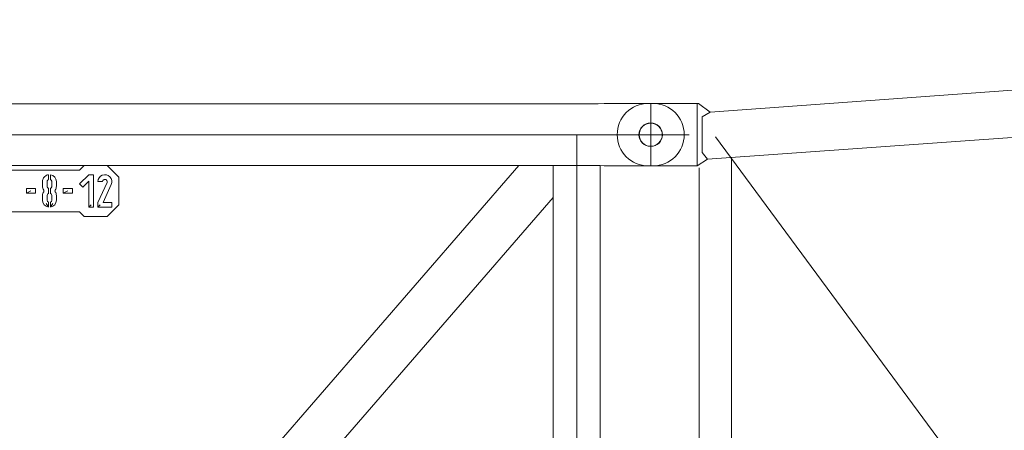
# Model space of a CAD drawing. Extents: x 8365 to 131642, y 1960 to 79602.
# Tile 99 of 121: x 81955 to 84085, y 61859 to 62747. Entities that reach past the tile are written whole.
import ezdxf

# ---------------------------------------------------------------- set-up
doc = ezdxf.new("R2010")
doc.units = 0
doc.header["$LTSCALE"] = 100
doc.header["$MEASUREMENT"] = 0
doc.linetypes.add('CENTER', pattern=[50.5, 30, -9, 2.5, -9])
doc.linetypes.add('HIDDEN', pattern=[12.6, 8.4, -4.2])
doc.layers.add('11', color=7, linetype='Continuous')

# ---------------------------------------------------------------- blocks, each defined once
blk = doc.blocks.new('*G60')
at = {"layer": '11', "color": 7, "linetype": 'Continuous', "lineweight": 9}
for p, q in [((86211.9, 62746.7), (83449.3, 62546.8)), ((83443.2, 62444.9), (86216.3, 62643.1)), ((83320.3, 62565.6), (83315.3, 62565.6)), ((83423.8, 62565.6), (83320.3, 62565.6)), ((83325.3, 62565.6), (83320.3, 62565.6)), ((83420.7, 62430.6), (83420.7, 62565.6)), ((83449.3, 62546.8), (83423.8, 62565.6)), ((83449.3, 62546.8), (83431.8, 62536.9)), ((83431.8, 62536.9), (83431.8, 62459.3)), ((83431.8, 62459.3), (83443.2, 62444.9)), ((83495.3, 62448.5), (83495.3, 60787.7)), ((83315.3, 62430.6), (83320.3, 62430.6)), ((83320.3, 62430.6), (83420.7, 62430.6)), ((83320.3, 62430.6), (83325.3, 62430.6)), ((83443.2, 62444.9), (83420.7, 62430.6)), ((83420.7, 62430.6), (83420.7, 62439.1)), ((83425.3, 60802.8), (83425.3, 62426.8))]:
    blk.add_line(p, q, dxfattribs=at)
at = {"layer": '11', "color": 7, "linetype": 'CENTER', "lineweight": 9}
for p, q in [((83320.3, 62565.6), (83320.3, 62430.6)), ((83402.8, 62565.6), (83413.8, 62565.6)), ((83392.8, 62498.1), (83208.8, 62498.1)), ((84830.3, 60640.5), (83460.3, 62493.6)), ((83408.6, 62430.6), (83402.8, 62430.6))]:
    blk.add_line(p, q, dxfattribs=at)
at = {"layer": '11', "color": 7, "linetype": 'HIDDEN', "lineweight": 9}
blk.add_line((83431.8, 62536.9), (83431.8, 62459.3), dxfattribs=at)
at = {"layer": '11', "color": 7, "linetype": 'Continuous', "lineweight": 9}
blk.add_circle((83320.3, 62498.1), 25.5, dxfattribs=at)
for centre, start, end in [((83315.3, 62498.1), 90, 180), ((83325.3, 62498.1), 0, 90), ((83315.3, 62498.1), 180, -90), ((83325.3, 62498.1), -90, 0)]:
    blk.add_arc(centre, 67.5, start, end, dxfattribs=at)
blk = doc.blocks.new('*G154')
at = {"layer": '11', "color": 7, "linetype": 'Continuous', "lineweight": 9}
for p, q in [((83153.3, 62564.6), (81771.1, 62564.6)), ((83167.3, 62564.6), (83153.3, 62564.6)), ((83195.6, 62564.6), (83167.3, 62564.6)), ((83206.6, 62564.6), (83195.6, 62564.6)), ((83206.6, 62564.6), (83219.9, 62565.6)), ((83219.9, 62565.6), (83320.3, 62565.6)), ((83320.3, 62565.6), (83325.3, 62565.6)), ((81764.2, 60968), (83035.3, 62431.6)), ((81771.1, 62431.6), (83153.3, 62431.6)), ((82094.3, 62431.6), (82084.3, 62421.6)), ((82144.3, 62431.6), (82094.3, 62431.6)), ((82169.3, 62406.6), (82144.3, 62431.6)), ((83035.3, 62431.6), (83109.5, 62431.6)), ((83109.5, 62431.6), (83109.5, 62362.2)), ((83109.5, 60810.6), (83109.5, 62431.6)), ((83109.5, 62431.6), (83206.6, 62431.6)), ((83167.3, 62431.6), (83189.2, 62431.6)), ((83189.2, 62431.6), (83206.6, 62431.6)), ((83206.6, 62431.6), (83211.1, 62431.6)), ((83219.9, 62430.6), (83206.6, 62431.6)), ((83211.1, 62431.6), (83211.1, 60805)), ((83219.9, 62430.6), (83320.3, 62430.6)), ((83320.3, 62430.6), (83325.3, 62430.6)), ((82084.3, 62421.6), (81879.3, 62421.6)), ((82017.3, 62401.2), (82017.3, 62411.5)), ((82021.3, 62411.5), (82021.3, 62401.2)), ((82104.3, 62411.6), (82084.3, 62391.6)), ((82114.3, 62411.6), (82104.3, 62411.6)), ((82114.3, 62341.6), (82114.3, 62411.6)), ((82169.3, 62346.6), (82169.3, 62406.6)), ((82004.3, 62396.6), (82004.3, 62386.6)), ((82014.3, 62386.6), (82014.3, 62396.6)), ((82024.3, 62396.6), (82024.3, 62386.6)), ((82034.3, 62386.6), (82034.3, 62396.6)), ((82084.3, 62391.6), (82091.4, 62384.6)), ((82091.4, 62384.6), (82104.3, 62397.5)), ((82104.3, 62397.5), (82104.3, 62341.6)), ((82124.3, 62396.6), (82134.3, 62396.6)), ((82143.9, 62394.6), (82124.3, 62351.6)), ((82135.3, 62351.6), (82152.9, 62390.4)), ((81989.3, 62381.6), (81969.3, 62381.6)), ((81969.3, 62381.6), (81969.3, 62371.6)), ((81979.3, 62376.6), (81969.3, 62371.6)), ((81969.3, 62371.6), (81989.3, 62371.6)), ((81989.3, 62371.6), (81989.3, 62381.6)), ((82004.3, 62366.6), (82004.3, 62356.6)), ((82014.3, 62356.6), (82014.3, 62366.6)), ((82017.3, 62371.2), (82017.3, 62382)), ((82021.3, 62382), (82021.3, 62371.2)), ((82024.3, 62366.6), (82024.3, 62356.6)), ((82034.3, 62356.6), (82034.3, 62366.6)), ((82069.3, 62381.6), (82049.3, 62381.6)), ((82049.3, 62381.6), (82049.3, 62371.6)), ((82059.3, 62376.6), (82049.3, 62371.6)), ((82049.3, 62371.6), (82069.3, 62371.6)), ((82069.3, 62371.6), (82069.3, 62381.6)), ((83109.5, 62362.2), (81878.7, 60944.9)), ((82012.3, 62349.6), (82017.3, 62341.8)), ((82017.3, 62341.8), (82017.3, 62352)), ((82021.3, 62352), (82021.3, 62341.8)), ((82026.3, 62349.6), (82021.3, 62341.8)), ((82109.3, 62346.6), (82104.3, 62341.6)), ((82104.3, 62341.6), (82114.3, 62341.6)), ((82124.3, 62351.6), (82124.3, 62341.6)), ((82129.3, 62346.6), (82124.3, 62341.6)), ((82124.3, 62341.6), (82154.3, 62341.6)), ((82154.3, 62351.6), (82135.3, 62351.6)), ((82144.3, 62321.6), (82169.3, 62346.6)), ((82154.3, 62341.6), (82154.3, 62351.6)), ((81879.3, 62331.6), (82084.3, 62331.6)), ((82084.3, 62331.6), (82094.3, 62321.6)), ((82094.3, 62321.6), (82144.3, 62321.6))]:
    blk.add_line(p, q, dxfattribs=at)
at = {"layer": '11', "color": 7, "linetype": 'CENTER', "lineweight": 9}
for p, q in [((83320.3, 62564.6), (83320.3, 62431.6)), ((81764.2, 62498.1), (83208.8, 62498.1)), ((83160.3, 62498.1), (83160.3, 60738.1)), ((83208.8, 62498.1), (83320.3, 62498.1)), ((83320.3, 62498.1), (83391.8, 62498.1)), ((83391.8, 62498.1), (83403.5, 62498.1))]:
    blk.add_line(p, q, dxfattribs=at)
at = {"layer": '11', "color": 7, "linetype": 'Continuous', "lineweight": 9}
for points in [[(82017.3, 62411.5), (82015.2, 62411), (82013.2, 62410.3), (82011.3, 62409.3), (82009.6, 62408), (82008, 62406.5), (82006.7, 62404.8), (82005.7, 62402.9), (82004.9, 62400.9), (82004.5, 62398.8), (82004.3, 62396.6)], [(82014.3, 62396.6), (82014.3, 62397.2), (82014.4, 62397.8), (82014.6, 62398.3), (82014.8, 62398.9), (82015.1, 62399.4), (82015.5, 62399.8), (82015.9, 62400.3), (82016.3, 62400.6), (82016.8, 62400.9), (82017.3, 62401.2)], [(82017.3, 62382), (82016.8, 62382.3), (82016.3, 62382.6), (82015.9, 62383), (82015.5, 62383.4), (82015.1, 62383.9), (82014.8, 62384.4), (82014.6, 62384.9), (82014.4, 62385.5), (82014.3, 62386), (82014.3, 62386.6)], [(82021.3, 62401.2), (82021.8, 62400.9), (82022.3, 62400.6), (82022.8, 62400.3), (82023.2, 62399.8), (82023.5, 62399.4), (82023.8, 62398.9), (82024, 62398.3), (82024.2, 62397.8), (82024.3, 62397.2), (82024.3, 62396.6)], [(82024.3, 62386.6), (82024.3, 62386), (82024.2, 62385.5), (82024, 62384.9), (82023.8, 62384.4), (82023.5, 62383.9), (82023.2, 62383.4), (82022.8, 62383), (82022.3, 62382.6), (82021.8, 62382.3), (82021.3, 62382)]]:
    blk.add_lwpolyline(points, dxfattribs=at)
blk.add_circle((83320.3, 62498.1), 25, dxfattribs=at)
for centre, radius, start, end in [((83325.3, 62498.1), 67.5, 0, 90), ((83325.3, 62498.1), 67.5, -90, 0), ((82019.3, 62396.6), 15, 0, 82.3345), ((82139.3, 62396.6), 15, -24.5217, 179.9994), ((82019.3, 62386.6), 15, 180, -146.2517), ((82019.3, 62386.6), 15, -33.7491, -0.0009), ((82139.3, 62396.6), 5, -24.5024, 179.9994), ((82019.3, 62366.6), 15, 146.2412, 179.9991), ((82004.3, 62376.6), 3, -33.7233, 33.7215), ((82019.3, 62366.6), 5, 113.5136, 179.9983), ((82019.3, 62366.6), 5, 0, 66.3286), ((82034.3, 62376.6), 3, 146.2768, -146.2785), ((82019.3, 62366.6), 15, 0, 33.745), ((82019.3, 62356.6), 15, 180, -97.6455), ((82019.3, 62356.6), 5, 180, -113.5153), ((82019.3, 62356.6), 15, -82.3104, -0.0021), ((82019.3, 62356.6), 5, -66.3303, -0.0017)]:
    blk.add_arc(centre, radius, start, end, dxfattribs=at)

msp = doc.modelspace()

# ---------------------------------------------------------------- block references
at = {"color": 7, "linetype": 'Continuous', "lineweight": 9}
for name in ['*G154', '*G60']:
    msp.add_blockref(name, (0, 0), dxfattribs=at)

doc.saveas('drawing.dxf')
